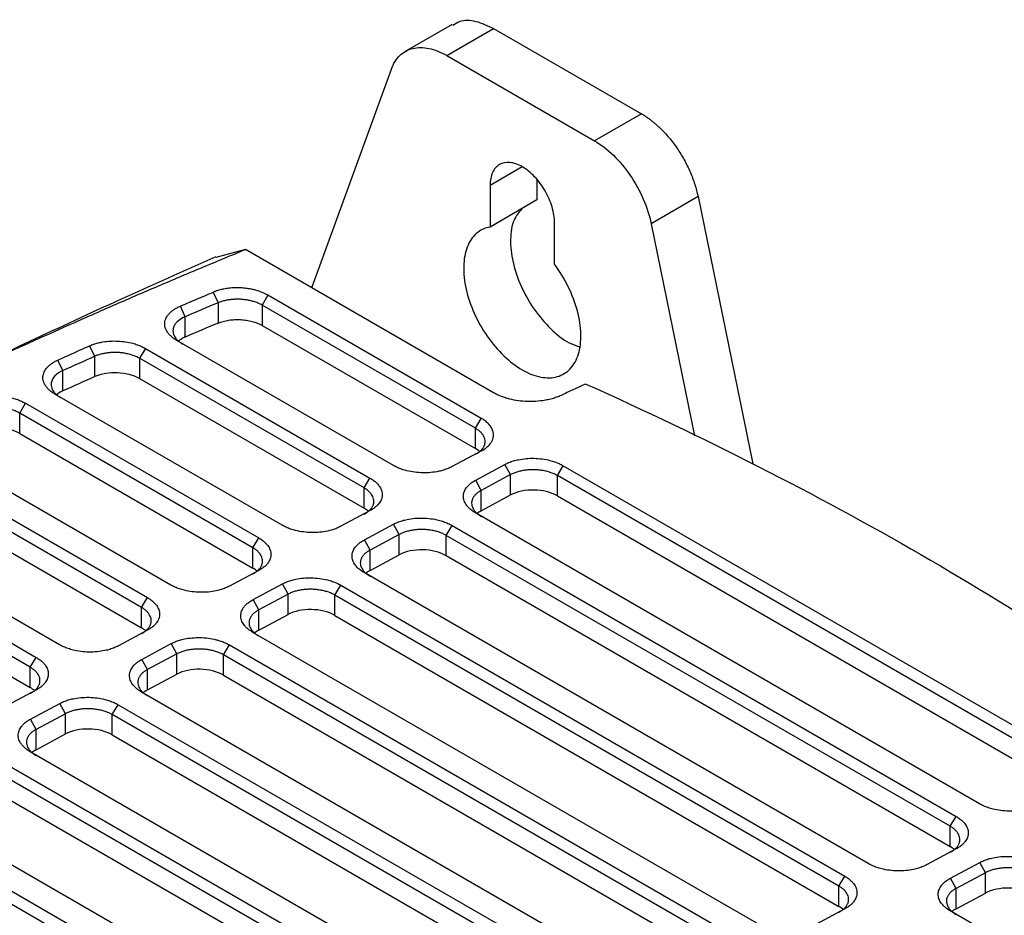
# Model space of a CAD drawing. Header units: millimetres. Extents: x 156922 to 157823, y 112322 to 113312.
# Tile 122 of 123: x 157710 to 157770, y 113258 to 113312. Entities that reach past the tile are written whole.
import ezdxf

# ---------------------------------------------------------------- set-up
doc = ezdxf.new("R2010")
doc.units = ezdxf.units.MM

msp = doc.modelspace()

# ---------------------------------------------------------------- linework, layer by layer
at = {"color": 7, "linetype": 'Continuous', "lineweight": 25}
for p, q in [((157736.325, 113311.99), (157733.496, 113310.357)), ((157735.996, 113310.11), (157738.825, 113311.743)), ((157738.825, 113311.743), (157747.738, 113306.597)), ((157735.996, 113310.11), (157744.91, 113304.964)), ((157727.882, 113296.162), (157732.656, 113309.294)), ((157747.738, 113306.597), (157744.91, 113304.964)), ((157740.552, 113303.397), (157738.607, 113302.274)), ((157738.607, 113302.274), (157738.607, 113299.764)), ((157741.436, 113302.608), (157741.436, 113301.397)), ((157751.153, 113301.599), (157748.325, 113299.966)), ((157751.153, 113301.599), (157754.451, 113285.483)), ((157741.436, 113301.397), (157738.607, 113299.764)), ((157742.496, 113297.519), (157742.496, 113300.029)), ((157748.325, 113299.966), (157750.946, 113287.157)), ((157723.849, 113298.406), (157722.065, 113297.934)), ((157738.813, 113289.767), (157723.848, 113298.406)), ((157721.902, 113295.831), (157722.199, 113295.192)), ((157725.208, 113295.651), (157724.855, 113295.053)), ((157738.077, 113288.222), (157725.208, 113295.651)), ((157727.884, 113296.169), (157727.804, 113296.122)), ((157722.199, 113295.192), (157722.199, 113293.966)), ((157737.724, 113287.624), (157724.855, 113295.053)), ((157724.855, 113295.053), (157724.855, 113293.827)), ((157720.225, 113294.354), (157719.925, 113294.992)), ((157720.225, 113293.128), (157720.225, 113294.354)), ((157724.855, 113293.827), (157737.724, 113286.399)), ((157732.778, 113285.377), (157719.712, 113292.92)), ((157714.761, 113291.964), (157714.453, 113292.598)), ((157717.813, 113292.441), (157717.459, 113291.843)), ((157717.813, 113292.441), (157731.364, 113284.618)), ((157712.836, 113291.098), (157712.525, 113291.732)), ((157714.761, 113290.738), (157714.761, 113291.964)), ((157731.011, 113284.02), (157717.459, 113291.843)), ((157717.459, 113291.843), (157717.459, 113290.617)), ((157712.836, 113289.873), (157712.836, 113291.098)), ((157717.459, 113290.617), (157731.011, 113282.794)), ((157726.064, 113281.772), (157712.362, 113289.682)), ((157710.233, 113288.534), (157710.586, 113289.132)), ((157710.586, 113289.132), (157724.651, 113281.013)), ((157724.298, 113280.415), (157710.233, 113288.534)), ((157710.233, 113287.309), (157710.233, 113288.534)), ((157737.724, 113287.624), (157738.077, 113288.222)), ((157710.233, 113287.309), (157724.298, 113279.189)), ((157737.724, 113286.399), (157737.724, 113287.624)), ((157719.351, 113278.167), (157705.176, 113286.35)), ((157738.09, 113286.259), (157736.325, 113285.312)), ((157703.504, 113285.74), (157717.938, 113277.408)), ((157717.584, 113276.81), (157703.151, 113285.142)), ((157737.74, 113284.496), (157739.505, 113285.443)), ((157739.846, 113284.824), (157739.505, 113285.443)), ((157742.674, 113284.767), (157743.028, 113285.365)), ((157743.028, 113285.365), (157773.433, 113267.813)), ((157731.011, 113284.02), (157731.364, 113284.618)), ((157738.081, 113283.876), (157737.74, 113284.496)), ((157739.846, 113284.824), (157738.081, 113283.876)), ((157739.846, 113283.599), (157739.846, 113284.824)), ((157773.08, 113267.215), (157742.674, 113284.767)), ((157742.674, 113283.542), (157742.674, 113284.767)), ((157703.151, 113283.917), (157717.584, 113275.584)), ((157731.011, 113282.794), (157731.011, 113284.02)), ((157738.081, 113282.651), (157738.081, 113283.876)), ((157738.081, 113282.651), (157739.846, 113283.599)), ((157742.674, 113283.542), (157773.08, 113265.989)), ((157712.638, 113274.562), (157698.128, 113282.938)), ((157731.377, 113282.655), (157729.612, 113281.707)), ((157696.542, 113282.279), (157711.224, 113273.803)), ((157768.133, 113264.967), (157737.728, 113282.519)), ((157710.871, 113273.205), (157696.188, 113281.681)), ((157731.026, 113280.891), (157732.791, 113281.839)), ((157733.132, 113281.219), (157732.791, 113281.839)), ((157735.961, 113281.163), (157736.314, 113281.761)), ((157736.314, 113281.761), (157766.72, 113264.208)), ((157724.298, 113280.415), (157724.651, 113281.013)), ((157731.367, 113280.272), (157731.026, 113280.891)), ((157733.132, 113281.219), (157731.367, 113280.272)), ((157733.132, 113279.994), (157733.132, 113281.219)), ((157766.366, 113263.61), (157735.961, 113281.163)), ((157735.961, 113279.937), (157735.961, 113281.163)), ((157696.188, 113280.456), (157710.871, 113271.98)), ((157724.298, 113279.189), (157724.298, 113280.415)), ((157731.367, 113279.046), (157731.367, 113280.272)), ((157731.367, 113279.046), (157733.132, 113279.994)), ((157735.961, 113279.937), (157766.366, 113262.384)), ((157724.664, 113279.05), (157722.899, 113278.102)), ((157761.42, 113261.362), (157731.014, 113278.915)), ((157724.313, 113277.286), (157726.078, 113278.234)), ((157726.419, 113277.614), (157726.078, 113278.234)), ((157729.247, 113277.558), (157729.601, 113278.156)), ((157729.601, 113278.156), (157760.006, 113260.603)), ((157717.584, 113276.81), (157717.938, 113277.408)), ((157724.654, 113276.667), (157724.313, 113277.286)), ((157726.419, 113277.614), (157724.654, 113276.667)), ((157726.419, 113276.389), (157726.419, 113277.614)), ((157759.653, 113260.005), (157729.247, 113277.558)), ((157729.247, 113276.332), (157729.247, 113277.558)), ((157717.584, 113275.584), (157717.584, 113276.81)), ((157724.654, 113275.441), (157724.654, 113276.667)), ((157724.654, 113275.441), (157726.419, 113276.389)), ((157729.247, 113276.332), (157759.653, 113258.779)), ((157717.95, 113275.445), (157716.185, 113274.498)), ((157754.706, 113257.757), (157724.301, 113275.31)), ((157717.599, 113273.681), (157719.364, 113274.629)), ((157719.706, 113274.01), (157719.364, 113274.629)), ((157722.534, 113273.953), (157722.887, 113274.551)), ((157722.887, 113274.551), (157753.293, 113256.998)), ((157710.871, 113273.205), (157711.224, 113273.803)), ((157717.941, 113273.062), (157717.599, 113273.681)), ((157719.706, 113274.01), (157717.941, 113273.062)), ((157719.706, 113272.784), (157719.706, 113274.01)), ((157752.94, 113256.4), (157722.534, 113273.953)), ((157722.534, 113272.727), (157722.534, 113273.953)), ((157710.871, 113271.98), (157710.871, 113273.205)), ((157717.941, 113271.836), (157717.941, 113273.062)), ((157717.941, 113271.836), (157719.706, 113272.784)), ((157722.534, 113272.727), (157752.94, 113255.174)), ((157711.237, 113271.84), (157709.472, 113270.893)), ((157747.993, 113254.152), (157717.587, 113271.705)), ((157710.886, 113270.076), (157712.651, 113271.024)), ((157712.992, 113270.405), (157712.651, 113271.024)), ((157715.821, 113270.348), (157716.174, 113270.946)), ((157716.174, 113270.946), (157746.579, 113253.393)), ((157711.227, 113269.457), (157710.886, 113270.076)), ((157712.992, 113270.405), (157711.227, 113269.457)), ((157712.992, 113269.179), (157712.992, 113270.405)), ((157746.226, 113252.795), (157715.821, 113270.348)), ((157715.821, 113269.122), (157715.821, 113270.348)), ((157711.227, 113268.231), (157711.227, 113269.457)), ((157711.227, 113268.231), (157712.992, 113269.179)), ((157715.821, 113269.122), (157746.226, 113251.569)), ((157741.279, 113250.547), (157710.874, 113268.1)), ((157709.46, 113267.341), (157739.866, 113249.788)), ((157739.513, 113249.19), (157709.107, 113266.743)), ((157709.107, 113265.517), (157739.513, 113247.965)), ((157734.566, 113246.942), (157704.16, 113264.495)), ((157766.366, 113263.61), (157766.72, 113264.208)), ((157702.747, 113263.736), (157733.153, 113246.184)), ((157766.366, 113262.384), (157766.366, 113263.61)), ((157732.799, 113245.586), (157702.394, 113263.138)), ((157766.732, 113262.245), (157764.967, 113261.297)), ((157766.382, 113260.481), (157768.147, 113261.428)), ((157768.488, 113260.809), (157768.147, 113261.428)), ((157759.653, 113260.005), (157760.006, 113260.603)), ((157768.488, 113260.809), (157766.723, 113259.861)), ((157768.488, 113259.584), (157768.488, 113260.809)), ((157759.653, 113258.779), (157759.653, 113260.005)), ((157766.723, 113259.861), (157766.382, 113260.481)), ((157766.723, 113258.636), (157766.723, 113259.861)), ((157766.723, 113258.636), (157768.488, 113259.584)), ((157760.019, 113258.64), (157758.254, 113257.692)), ((157780.072, 113250.594), (157766.369, 113258.504))]:
    msp.add_line(p, q, dxfattribs=at)
for centre, major_axis, start_param, end_param in [((157932.011, 113142.216), (337.792, -9.874), 2.257148, 2.264623), ((157721.479, 113292.235), (2, -0.058), 2.264623, 2.595382), ((157716.045, 113289.858), (2, -0.058), 0.801672, 2.284234), ((157964.117, 113119.823), (388.326, -11.351), 2.284234, 2.290718), ((157714.13, 113288.997), (2, -0.058), 2.290718, 2.595382), ((157708.819, 113286.549), (2, -0.058), 0.801672, 2.307545), ((157736.309, 113285.639), (2, -0.058), 0.585796, 0.80168), ((157741.26, 113282.782), (2, -0.058), 0.801672, 2.372468), ((157729.597, 113282.035), (2, -0.058), 0.585734, 0.801672), ((157739.495, 113281.835), (2, -0.058), 2.372468, 2.595382), ((157734.547, 113279.177), (2, -0.058), 0.801672, 2.372468), ((157722.883, 113278.43), (2, -0.058), 0.585748, 0.801672), ((157732.782, 113278.23), (2, -0.058), 2.372468, 2.595382), ((157727.833, 113275.573), (2, -0.058), 0.801672, 2.372468), ((157716.17, 113274.825), (2, -0.058), 0.585749, 0.801672), ((157726.068, 113274.625), (2, -0.058), 2.372468, 2.595382), ((157721.12, 113271.968), (2, -0.058), 0.801672, 2.372468), ((157709.457, 113271.22), (2, -0.058), 0.585761, 0.801672), ((157719.355, 113271.02), (2, -0.058), 2.372468, 2.595382), ((157714.406, 113268.363), (2, -0.058), 0.801672, 2.372468), ((157712.641, 113267.415), (2, -0.058), 2.372468, 2.595382), ((157764.952, 113261.625), (2, -0.058), 0.585755, 0.801672), ((157769.902, 113258.767), (2, -0.058), 0.801672, 2.372468), ((157758.239, 113258.02), (2, -0.058), 0.585755, 0.801672), ((157768.137, 113257.819), (2, -0.058), 2.372468, 2.595382)]:
    msp.add_ellipse(centre, major_axis=major_axis, ratio=0.556797, start_param=start_param, end_param=end_param, dxfattribs=at)
for points, knots in [([(157736.354, 113311.939), (157736.488, 113312.027), (157736.872, 113312.278), (157737.738, 113312.249), (157738.462, 113311.911), (157738.825, 113311.743)], [0, 0, 0, 0, 0.212591, 0.606295, 1, 1, 1, 1]), ([(157732.656, 113309.294), (157732.775, 113309.622), (157732.948, 113309.898), (157733.386, 113310.319), (157733.65, 113310.464), (157734.243, 113310.609), (157734.573, 113310.61), (157735.267, 113310.465), (157735.632, 113310.32), (157735.996, 113310.11)], [0, 0, 0, 0, 0.25, 0.25, 0.5, 0.5, 0.75, 0.75, 1, 1, 1, 1]), ([(157747.738, 113306.597), (157747.794, 113306.564), (157747.904, 113306.498), (157748.069, 113306.389), (157748.233, 113306.273), (157748.396, 113306.148), (157748.557, 113306.015), (157748.717, 113305.874), (157749.006, 113305.602), (157749.413, 113305.165), (157749.9, 113304.519), (157750.331, 113303.821), (157750.631, 113303.209), (157750.832, 113302.713), (157750.962, 113302.34), (157751.072, 113301.968), (157751.126, 113301.722), (157751.153, 113301.599)], [0, 0, 0, 0, 0.035941, 0.071682, 0.107302, 0.142878, 0.178491, 0.214219, 0.250139, 0.375038, 0.500023, 0.624922, 0.749907, 0.812594, 0.87489, 0.937218, 1, 1, 1, 1]), ([(157744.91, 113304.964), (157745.295, 113304.741), (157745.681, 113304.445), (157746.411, 113303.737), (157746.756, 113303.326), (157747.368, 113302.43), (157747.635, 113301.946), (157748.064, 113300.958), (157748.225, 113300.454), (157748.325, 113299.966)], [0, 0, 0, 0, 0.25, 0.25, 0.5, 0.5, 0.75, 0.75, 1, 1, 1, 1]), ([(157742.496, 113300.029), (157742.496, 113300.323), (157742.446, 113300.646), (157742.251, 113301.302), (157742.107, 113301.634), (157741.747, 113302.257), (157741.531, 113302.548), (157741.061, 113303.045), (157740.806, 113303.25), (157740.297, 113303.544), (157740.043, 113303.633), (157739.572, 113303.679), (157739.357, 113303.637), (157738.997, 113303.429), (157738.853, 113303.263), (157738.658, 113302.833), (157738.607, 113302.568), (157738.607, 113302.274)], [0, 0, 0, 0, 0.125, 0.125, 0.25, 0.25, 0.375, 0.375, 0.5, 0.5, 0.625, 0.625, 0.75, 0.75, 0.875, 0.875, 1, 1, 1, 1]), ([(157740.519, 113300.868), (157740.347, 113300.657), (157739.971, 113300.197), (157739.79, 113299.052), (157739.934, 113297.663), (157740.435, 113296.183), (157741.233, 113294.769), (157742.247, 113293.588), (157743.216, 113292.801), (157743.789, 113292.61), (157743.992, 113292.543)], [0, 0, 0, 0, 0.113992, 0.249253, 0.384515, 0.519776, 0.655038, 0.790299, 0.925561, 1, 1, 1, 1]), ([(157738.607, 113299.764), (157738.292, 113299.706), (157738.011, 113299.571), (157737.543, 113299.157), (157737.358, 113298.879), (157737.1, 113298.21), (157737.028, 113297.818), (157737.007, 113296.96), (157737.057, 113296.494), (157737.273, 113295.535), (157737.44, 113295.042), (157737.872, 113294.079), (157738.138, 113293.61), (157738.743, 113292.741), (157739.082, 113292.342), (157739.798, 113291.655), (157740.175, 113291.367), (157740.929, 113290.931), (157741.306, 113290.784), (157742.021, 113290.645), (157742.36, 113290.653), (157742.965, 113290.823), (157743.231, 113290.986), (157743.664, 113291.449), (157743.83, 113291.75), (157744.047, 113292.459), (157744.097, 113292.867), (157744.075, 113293.75), (157744.003, 113294.225), (157743.746, 113295.192), (157743.56, 113295.684), (157743.092, 113296.637), (157742.811, 113297.098), (157742.496, 113297.519)], [0, 0, 0, 0, 0.0625, 0.0625, 0.125, 0.125, 0.1875, 0.1875, 0.25, 0.25, 0.3125, 0.3125, 0.375, 0.375, 0.4375, 0.4375, 0.5, 0.5, 0.5625, 0.5625, 0.625, 0.625, 0.6875, 0.6875, 0.75, 0.75, 0.8125, 0.8125, 0.875, 0.875, 0.9375, 0.9375, 1, 1, 1, 1]), ([(157672.132, 113273.391), (157672.959, 113273.833), (157674.612, 113274.718), (157677.1, 113276.042), (157679.595, 113277.361), (157682.098, 113278.675), (157685.62, 113280.509), (157690.689, 113283.112), (157695.685, 113285.609), (157699.569, 113287.505), (157701.791, 113288.577), (157704.056, 113289.655), (157706.365, 113290.74), (157708.719, 113291.829), (157711.118, 113292.923), (157713.566, 113294.02), (157716.061, 113295.119), (157718.608, 113296.217), (157721.204, 113297.317), (157722.963, 113298.041), (157723.848, 113298.406)], [0, 0, 0, 0, 0.050191, 0.100381, 0.15057, 0.200756, 0.250941, 0.361595, 0.5025, 0.544799, 0.587685, 0.63116, 0.675224, 0.719874, 0.765109, 0.810927, 0.857325, 0.904304, 0.951862, 1, 1, 1, 1]), ([(157722.056, 113297.959), (157720.137, 113297.106), (157716.344, 113295.419), (157711.039, 113292.966), (157706.337, 113290.749), (157703.386, 113289.338), (157702.028, 113288.681), (157701.954, 113288.644)], [0, 0, 0, 0, 0.278194, 0.550071, 0.786881, 0.988275, 1, 1, 1, 1]), ([(157719.925, 113294.992), (157720.252, 113295.131), (157720.909, 113295.412), (157721.569, 113295.691), (157721.902, 113295.831)], [0, 0, 0, 0, 0.496728, 1, 1, 1, 1]), ([(157725.208, 113295.651), (157725.102, 113295.713), (157724.872, 113295.825), (157724.534, 113295.938), (157724.233, 113296.011), (157723.951, 113296.06), (157723.632, 113296.093), (157723.339, 113296.1), (157723.056, 113296.091), (157722.784, 113296.066), (157722.524, 113296.021), (157722.273, 113295.962), (157722.081, 113295.902), (157721.946, 113295.849), (157721.902, 113295.831)], [2, 2, 2, 2, 2.637709, 3.269372, 3.640226, 4.012946, 4.509724, 5.004668, 5.251112, 5.716195, 6.181545, 6.415468, 6.888061, 7.127771, 7.127771, 7.127771, 7.127771]), ([(157724.855, 113295.053), (157724.823, 113295.071), (157724.758, 113295.107), (157724.653, 113295.157), (157724.543, 113295.202), (157724.427, 113295.244), (157724.307, 113295.281), (157724.184, 113295.313), (157724.059, 113295.34), (157723.932, 113295.363), (157723.805, 113295.381), (157723.679, 113295.394), (157723.525, 113295.404), (157723.337, 113295.408), (157723.112, 113295.399), (157722.879, 113295.374), (157722.643, 113295.332), (157722.411, 113295.273), (157722.27, 113295.219), (157722.199, 113295.192)], [0, 0, 0, 0, 0.0461385, 0.0925372, 0.1390704, 0.1856093, 0.2320245, 0.2781874, 0.3239727, 0.3692597, 0.4139343, 0.4578905, 0.5010311, 0.57335, 0.6510569, 0.733504, 0.8198461, 0.9090619, 1, 1, 1, 1]), ([(157719.712, 113292.92), (157719.676, 113292.941), (157719.606, 113292.983), (157719.51, 113293.049), (157719.421, 113293.118), (157719.34, 113293.19), (157719.267, 113293.264), (157719.201, 113293.341), (157719.096, 113293.485), (157718.992, 113293.705), (157718.969, 113294), (157719.054, 113294.289), (157719.216, 113294.514), (157719.393, 113294.68), (157719.548, 113294.795), (157719.724, 113294.9), (157719.858, 113294.961), (157719.925, 113294.992)], [0, 0, 0, 0, 0.036056, 0.071789, 0.10733, 0.142811, 0.178366, 0.214128, 0.250226, 0.375002, 0.500045, 0.624803, 0.749841, 0.812599, 0.874754, 0.936993, 1, 1, 1, 1]), ([(157720.225, 113294.354), (157720.196, 113294.341), (157720.141, 113294.317), (157719.956, 113294.224), (157719.716, 113294.054), (157719.521, 113293.784), (157719.468, 113293.548), (157719.49, 113293.359), (157719.54, 113293.217), (157719.622, 113293.077), (157719.737, 113292.942), (157719.883, 113292.815), (157720.004, 113292.739), (157720.065, 113292.701)], [0, 0, 0, 0, 0.03389, 0.064382, 0.228417, 0.38456, 0.532812, 0.608479, 0.685024, 0.762448, 0.840751, 0.919935, 1, 1, 1, 1]), ([(157722.199, 113293.966), (157722.39, 113294.047), (157722.605, 113294.106), (157722.954, 113294.161), (157723.072, 113294.173), (157723.311, 113294.185), (157723.434, 113294.184), (157723.677, 113294.172), (157723.796, 113294.159), (157724.031, 113294.123), (157724.148, 113294.098), (157724.479, 113294.009), (157724.682, 113293.927), (157724.855, 113293.827)], [0, 0, 0, 0, 0.25, 0.25, 0.375, 0.375, 0.5, 0.5, 0.625, 0.625, 0.75, 0.75, 1, 1, 1, 1]), ([(157714.453, 113292.598), (157714.493, 113292.616), (157714.573, 113292.65), (157714.7, 113292.696), (157714.832, 113292.737), (157714.968, 113292.774), (157715.108, 113292.805), (157715.349, 113292.85), (157715.7, 113292.889), (157716.163, 113292.891), (157716.623, 113292.846), (157717.013, 113292.764), (157717.331, 113292.665), (157717.587, 113292.563), (157717.737, 113292.482), (157717.813, 113292.441)], [0, 0, 0, 0, 0.041944, 0.083571, 0.125044, 0.166526, 0.208182, 0.250173, 0.37496, 0.500035, 0.624827, 0.749892, 0.833301, 0.916249, 1, 1, 1, 1]), ([(157712.525, 113291.732), (157712.844, 113291.876), (157713.485, 113292.165), (157714.129, 113292.453), (157714.453, 113292.598)], [0, 0, 0, 0, 0.496628, 1, 1, 1, 1]), ([(157717.459, 113291.843), (157717.425, 113291.862), (157717.356, 113291.9), (157717.246, 113291.952), (157717.131, 113291.998), (157717.012, 113292.04), (157716.891, 113292.077), (157716.766, 113292.108), (157716.64, 113292.135), (157716.513, 113292.157), (157716.385, 113292.174), (157716.258, 113292.186), (157716.093, 113292.196), (157715.89, 113292.197), (157715.65, 113292.184), (157715.413, 113292.154), (157715.183, 113292.107), (157714.961, 113292.045), (157714.828, 113291.991), (157714.761, 113291.964)], [0, 0, 0, 0, 0.048215, 0.095898, 0.143047, 0.189662, 0.235745, 0.281296, 0.326313, 0.370798, 0.414751, 0.458172, 0.501061, 0.581499, 0.663023, 0.745634, 0.829333, 0.914121, 1, 1, 1, 1]), ([(157712.362, 113289.682), (157712.328, 113289.703), (157712.259, 113289.744), (157712.164, 113289.809), (157712.076, 113289.877), (157711.996, 113289.948), (157711.923, 113290.02), (157711.857, 113290.096), (157711.752, 113290.238), (157711.647, 113290.453), (157711.619, 113290.744), (157711.694, 113291.029), (157711.847, 113291.253), (157712.015, 113291.418), (157712.163, 113291.533), (157712.332, 113291.639), (157712.461, 113291.701), (157712.525, 113291.732)], [0, 0, 0, 0, 0.036046, 0.071779, 0.107326, 0.142814, 0.178374, 0.214133, 0.250219, 0.375007, 0.500043, 0.624791, 0.749846, 0.812591, 0.874756, 0.937005, 1, 1, 1, 1]), ([(157712.836, 113291.098), (157712.814, 113291.089), (157712.773, 113291.07), (157712.54, 113290.951), (157712.228, 113290.697), (157712.113, 113290.358), (157712.141, 113290.122), (157712.19, 113289.98), (157712.272, 113289.84), (157712.388, 113289.705), (157712.533, 113289.577), (157712.654, 113289.502), (157712.715, 113289.464)], [0, 0, 0, 0, 0.025862, 0.049664, 0.295008, 0.524594, 0.601426, 0.679217, 0.757969, 0.837683, 0.91836, 1, 1, 1, 1]), ([(157744.385, 113290.293), (157744.271, 113290.244), (157744.038, 113290.143), (157743.689, 113289.983), (157743.33, 113289.814), (157743.091, 113289.697), (157742.969, 113289.637)], [0, 0, 0, 0, 0.235423, 0.480516, 0.735354, 1, 1, 1, 1]), ([(157742.969, 113289.637), (157742.926, 113289.617), (157742.841, 113289.576), (157742.705, 113289.52), (157742.565, 113289.469), (157742.42, 113289.423), (157742.27, 113289.381), (157742.115, 113289.345), (157741.955, 113289.313), (157741.653, 113289.264), (157741.194, 113289.224), (157740.605, 113289.242), (157740.053, 113289.317), (157739.623, 113289.423), (157739.29, 113289.538), (157739.038, 113289.644), (157738.888, 113289.726), (157738.813, 113289.767)], [0, 0, 0, 0, 0.037696, 0.075023, 0.112101, 0.149051, 0.185998, 0.223065, 0.260373, 0.298044, 0.430835, 0.563749, 0.680666, 0.7977, 0.865179, 0.93237, 1, 1, 1, 1]), ([(157707.183, 113289.269), (157707.223, 113289.287), (157707.302, 113289.323), (157707.429, 113289.372), (157707.561, 113289.415), (157707.698, 113289.454), (157707.84, 113289.488), (157708.082, 113289.535), (157708.438, 113289.579), (157708.908, 113289.583), (157709.375, 113289.54), (157709.773, 113289.458), (157710.097, 113289.359), (157710.357, 113289.256), (157710.51, 113289.174), (157710.586, 113289.132)], [0, 0, 0, 0, 0.041954, 0.083581, 0.125048, 0.166524, 0.208179, 0.250178, 0.374971, 0.500036, 0.624819, 0.749889, 0.833306, 0.916242, 1, 1, 1, 1]), ([(157710.233, 113288.534), (157710.198, 113288.554), (157710.129, 113288.592), (157710.016, 113288.644), (157709.9, 113288.691), (157709.779, 113288.734), (157709.655, 113288.77), (157709.528, 113288.802), (157709.4, 113288.829), (157709.27, 113288.85), (157709.14, 113288.867), (157709.01, 113288.878), (157708.843, 113288.887), (157708.638, 113288.888), (157708.396, 113288.872), (157708.156, 113288.84), (157707.923, 113288.79), (157707.7, 113288.724), (157707.567, 113288.667), (157707.499, 113288.639)], [0, 0, 0, 0, 0.048139, 0.09576, 0.142864, 0.189451, 0.235521, 0.281074, 0.32611, 0.370629, 0.414632, 0.458119, 0.50109, 0.581075, 0.662325, 0.744842, 0.828626, 0.913678, 1, 1, 1, 1]), ([(157738.09, 113286.259), (157738.203, 113286.32), (157738.405, 113286.453), (157738.601, 113286.652), (157738.717, 113286.831), (157738.789, 113287), (157738.822, 113287.192), (157738.804, 113287.369), (157738.752, 113287.541), (157738.684, 113287.674), (157738.569, 113287.831), (157738.426, 113287.982), (157738.244, 113288.121), (157738.121, 113288.197), (157738.077, 113288.222)], [2, 2, 2, 2, 2.678494, 3.342943, 3.740342, 4.138723, 4.673085, 5.209975, 5.479141, 5.990884, 6.245691, 6.75456, 7.263816, 7.524601, 7.524601, 7.524601, 7.524601]), ([(157737.724, 113286.048), (157737.756, 113286.066), (157737.819, 113286.101), (157737.904, 113286.157), (157737.982, 113286.217), (157738.052, 113286.279), (157738.113, 113286.342), (157738.166, 113286.408), (157738.211, 113286.475), (157738.247, 113286.543), (157738.275, 113286.612), (157738.295, 113286.681), (157738.307, 113286.75), (157738.312, 113286.843), (157738.299, 113286.961), (157738.251, 113287.103), (157738.17, 113287.244), (157738.055, 113287.38), (157737.908, 113287.509), (157737.786, 113287.586), (157737.724, 113287.624)], [0, 0, 0, 0, 0.043831, 0.087255, 0.130272, 0.172882, 0.215086, 0.256883, 0.298273, 0.339257, 0.379835, 0.420006, 0.459772, 0.499132, 0.579175, 0.660591, 0.74338, 0.827544, 0.913083, 1, 1, 1, 1]), ([(157739.505, 113285.443), (157739.544, 113285.464), (157739.623, 113285.504), (157739.749, 113285.559), (157739.881, 113285.609), (157740.019, 113285.654), (157740.163, 113285.693), (157740.411, 113285.75), (157740.778, 113285.805), (157741.267, 113285.82), (157741.756, 113285.782), (157742.174, 113285.702), (157742.515, 113285.6), (157742.788, 113285.494), (157742.947, 113285.409), (157743.028, 113285.365)], [0, 0, 0, 0, 0.041979, 0.083602, 0.125051, 0.166511, 0.208165, 0.250194, 0.374984, 0.50004, 0.624827, 0.749879, 0.833328, 0.916227, 1, 1, 1, 1]), ([(157736.325, 113285.312), (157736.286, 113285.292), (157736.207, 113285.251), (157736.079, 113285.195), (157735.947, 113285.145), (157735.808, 113285.099), (157735.663, 113285.059), (157735.415, 113285.001), (157735.046, 113284.944), (157734.554, 113284.926), (157734.061, 113284.961), (157733.639, 113285.041), (157733.295, 113285.141), (157733.019, 113285.247), (157732.858, 113285.334), (157732.778, 113285.377)], [0, 0, 0, 0, 0.042047, 0.08372, 0.125194, 0.166647, 0.208256, 0.250196, 0.375108, 0.500046, 0.624955, 0.749881, 0.833479, 0.916358, 1, 1, 1, 1]), ([(157742.674, 113284.767), (157742.641, 113284.786), (157742.575, 113284.822), (157742.469, 113284.872), (157742.359, 113284.918), (157742.244, 113284.959), (157742.126, 113284.995), (157742.005, 113285.027), (157741.882, 113285.054), (157741.758, 113285.076), (157741.633, 113285.094), (157741.507, 113285.107), (157741.382, 113285.116), (157741.216, 113285.121), (157741.007, 113285.118), (157740.758, 113285.096), (157740.512, 113285.057), (157740.274, 113284.998), (157740.047, 113284.922), (157739.913, 113284.857), (157739.846, 113284.824)], [0, 0, 0, 0, 0.043785, 0.087203, 0.130252, 0.172935, 0.21525, 0.257197, 0.298778, 0.339992, 0.380839, 0.421319, 0.461433, 0.501181, 0.57989, 0.66037, 0.742619, 0.82664, 0.912434, 1, 1, 1, 1]), ([(157731.364, 113284.618), (157731.402, 113284.595), (157731.478, 113284.55), (157731.582, 113284.477), (157731.677, 113284.402), (157731.763, 113284.324), (157731.84, 113284.242), (157731.953, 113284.102), (157732.067, 113283.896), (157732.116, 113283.622), (157732.072, 113283.351), (157731.945, 113283.12), (157731.778, 113282.933), (157731.599, 113282.784), (157731.451, 113282.698), (157731.377, 113282.655)], [0, 0, 0, 0, 0.042049, 0.083723, 0.125198, 0.16665, 0.208257, 0.250195, 0.375097, 0.500045, 0.624937, 0.749883, 0.833481, 0.916361, 1, 1, 1, 1]), ([(157737.728, 113282.519), (157737.689, 113282.542), (157737.613, 113282.588), (157737.509, 113282.661), (157737.414, 113282.737), (157737.328, 113282.816), (157737.251, 113282.899), (157737.139, 113283.04), (157737.028, 113283.248), (157736.983, 113283.524), (157737.033, 113283.797), (157737.163, 113284.029), (157737.334, 113284.217), (157737.516, 113284.366), (157737.665, 113284.452), (157737.74, 113284.496)], [0, 0, 0, 0, 0.04198, 0.083602, 0.125051, 0.166509, 0.208163, 0.250194, 0.374966, 0.500038, 0.624822, 0.749876, 0.833334, 0.916235, 1, 1, 1, 1]), ([(157731.011, 113282.444), (157731.043, 113282.461), (157731.106, 113282.496), (157731.191, 113282.553), (157731.269, 113282.612), (157731.339, 113282.673), (157731.4, 113282.737), (157731.453, 113282.803), (157731.498, 113282.87), (157731.534, 113282.938), (157731.562, 113283.007), (157731.582, 113283.076), (157731.594, 113283.146), (157731.6, 113283.239), (157731.587, 113283.356), (157731.539, 113283.498), (157731.458, 113283.638), (157731.343, 113283.774), (157731.196, 113283.904), (157731.073, 113283.981), (157731.011, 113284.02)], [0, 0, 0, 0, 0.04365, 0.086926, 0.129828, 0.172355, 0.21451, 0.25629, 0.297697, 0.33873, 0.379391, 0.419678, 0.459592, 0.499133, 0.578758, 0.659923, 0.742628, 0.826876, 0.912666, 1, 1, 1, 1]), ([(157738.081, 113283.876), (157738.049, 113283.859), (157737.985, 113283.824), (157737.899, 113283.767), (157737.82, 113283.707), (157737.751, 113283.645), (157737.689, 113283.58), (157737.636, 113283.514), (157737.592, 113283.447), (157737.556, 113283.378), (157737.528, 113283.309), (157737.509, 113283.24), (157737.497, 113283.171), (157737.493, 113283.078), (157737.506, 113282.96), (157737.555, 113282.819), (157737.636, 113282.679), (157737.751, 113282.544), (157737.897, 113282.415), (157738.019, 113282.339), (157738.081, 113282.301)], [0, 0, 0, 0, 0.0441995, 0.0879579, 0.1312754, 0.1741521, 0.216588, 0.2585833, 0.3001382, 0.3412527, 0.3819269, 0.4221611, 0.4619553, 0.5013097, 0.5811204, 0.6622514, 0.7447038, 0.8284786, 0.913577, 1, 1, 1, 1]), ([(157732.791, 113281.839), (157732.831, 113281.859), (157732.909, 113281.899), (157733.036, 113281.954), (157733.168, 113282.004), (157733.306, 113282.049), (157733.45, 113282.089), (157733.698, 113282.146), (157734.065, 113282.2), (157734.554, 113282.215), (157735.043, 113282.178), (157735.461, 113282.097), (157735.802, 113281.996), (157736.075, 113281.889), (157736.234, 113281.804), (157736.314, 113281.761)], [0, 0, 0, 0, 0.041979, 0.083602, 0.125051, 0.166511, 0.208165, 0.250194, 0.374984, 0.50004, 0.624827, 0.749879, 0.833328, 0.916227, 1, 1, 1, 1]), ([(157729.612, 113281.707), (157729.572, 113281.687), (157729.493, 113281.646), (157729.366, 113281.59), (157729.233, 113281.54), (157729.095, 113281.494), (157728.95, 113281.454), (157728.701, 113281.396), (157728.333, 113281.339), (157727.841, 113281.321), (157727.348, 113281.356), (157726.926, 113281.436), (157726.581, 113281.536), (157726.305, 113281.643), (157726.145, 113281.729), (157726.064, 113281.772)], [0, 0, 0, 0, 0.042043, 0.083715, 0.125189, 0.166643, 0.208253, 0.250196, 0.37511, 0.500046, 0.624949, 0.749882, 0.833481, 0.91636, 1, 1, 1, 1]), ([(157735.961, 113281.163), (157735.928, 113281.181), (157735.862, 113281.217), (157735.756, 113281.267), (157735.645, 113281.313), (157735.531, 113281.354), (157735.413, 113281.39), (157735.292, 113281.422), (157735.169, 113281.449), (157735.045, 113281.471), (157734.919, 113281.489), (157734.794, 113281.502), (157734.668, 113281.511), (157734.502, 113281.517), (157734.294, 113281.513), (157734.045, 113281.491), (157733.799, 113281.452), (157733.561, 113281.393), (157733.333, 113281.317), (157733.2, 113281.252), (157733.132, 113281.219)], [0, 0, 0, 0, 0.043785, 0.087203, 0.130252, 0.172935, 0.21525, 0.257197, 0.298778, 0.339992, 0.380839, 0.421319, 0.461433, 0.501181, 0.57989, 0.66037, 0.742619, 0.82664, 0.912434, 1, 1, 1, 1]), ([(157724.651, 113281.013), (157724.689, 113280.99), (157724.765, 113280.945), (157724.868, 113280.873), (157724.963, 113280.797), (157725.049, 113280.719), (157725.127, 113280.637), (157725.239, 113280.497), (157725.353, 113280.291), (157725.403, 113280.018), (157725.358, 113279.746), (157725.232, 113279.515), (157725.065, 113279.328), (157724.886, 113279.179), (157724.738, 113279.093), (157724.664, 113279.05)], [0, 0, 0, 0, 0.04205, 0.083725, 0.125199, 0.166651, 0.208257, 0.250195, 0.375099, 0.500045, 0.624937, 0.749883, 0.833482, 0.916362, 1, 1, 1, 1]), ([(157731.014, 113278.915), (157730.976, 113278.938), (157730.9, 113278.983), (157730.796, 113279.056), (157730.701, 113279.132), (157730.615, 113279.211), (157730.538, 113279.294), (157730.426, 113279.435), (157730.314, 113279.643), (157730.27, 113279.919), (157730.319, 113280.192), (157730.45, 113280.424), (157730.62, 113280.612), (157730.802, 113280.761), (157730.951, 113280.847), (157731.026, 113280.891)], [0, 0, 0, 0, 0.04198, 0.083602, 0.125051, 0.166509, 0.208163, 0.250194, 0.374966, 0.500038, 0.624822, 0.749876, 0.833334, 0.916235, 1, 1, 1, 1]), ([(157724.298, 113278.839), (157724.329, 113278.857), (157724.392, 113278.891), (157724.478, 113278.948), (157724.556, 113279.007), (157724.625, 113279.069), (157724.687, 113279.132), (157724.74, 113279.198), (157724.784, 113279.265), (157724.821, 113279.333), (157724.849, 113279.402), (157724.869, 113279.471), (157724.881, 113279.541), (157724.886, 113279.634), (157724.873, 113279.752), (157724.826, 113279.893), (157724.745, 113280.034), (157724.629, 113280.17), (157724.483, 113280.3), (157724.36, 113280.376), (157724.298, 113280.415)], [0, 0, 0, 0, 0.04369, 0.086998, 0.129926, 0.172472, 0.214637, 0.256421, 0.297824, 0.338846, 0.379488, 0.41975, 0.459631, 0.499132, 0.578942, 0.660218, 0.74296, 0.827171, 0.91285, 1, 1, 1, 1]), ([(157731.367, 113280.272), (157731.335, 113280.254), (157731.272, 113280.219), (157731.185, 113280.162), (157731.107, 113280.102), (157731.037, 113280.04), (157730.976, 113279.975), (157730.923, 113279.909), (157730.878, 113279.842), (157730.842, 113279.774), (157730.815, 113279.705), (157730.795, 113279.635), (157730.784, 113279.566), (157730.779, 113279.473), (157730.793, 113279.356), (157730.841, 113279.214), (157730.923, 113279.074), (157731.038, 113278.939), (157731.184, 113278.811), (157731.306, 113278.734), (157731.367, 113278.696)], [0, 0, 0, 0, 0.044199, 0.087958, 0.131275, 0.174152, 0.216588, 0.258583, 0.300138, 0.341253, 0.381927, 0.422161, 0.461955, 0.50131, 0.58112, 0.662251, 0.744704, 0.828479, 0.913577, 1, 1, 1, 1]), ([(157726.078, 113278.234), (157726.117, 113278.254), (157726.196, 113278.295), (157726.322, 113278.349), (157726.454, 113278.399), (157726.592, 113278.444), (157726.737, 113278.484), (157726.984, 113278.541), (157727.351, 113278.595), (157727.84, 113278.61), (157728.33, 113278.573), (157728.747, 113278.492), (157729.088, 113278.391), (157729.361, 113278.285), (157729.521, 113278.199), (157729.601, 113278.156)], [0, 0, 0, 0, 0.041979, 0.083602, 0.125051, 0.166511, 0.208165, 0.250194, 0.374984, 0.50004, 0.624827, 0.749879, 0.833328, 0.916227, 1, 1, 1, 1]), ([(157722.899, 113278.102), (157722.859, 113278.082), (157722.78, 113278.041), (157722.653, 113277.986), (157722.52, 113277.935), (157722.381, 113277.889), (157722.237, 113277.849), (157721.988, 113277.791), (157721.62, 113277.734), (157721.127, 113277.717), (157720.634, 113277.751), (157720.212, 113277.831), (157719.868, 113277.931), (157719.592, 113278.038), (157719.432, 113278.124), (157719.351, 113278.167)], [0, 0, 0, 0, 0.042045, 0.083717, 0.125191, 0.166645, 0.208254, 0.250196, 0.375104, 0.500046, 0.624958, 0.749881, 0.833476, 0.916356, 1, 1, 1, 1]), ([(157729.247, 113277.558), (157729.214, 113277.576), (157729.148, 113277.613), (157729.042, 113277.662), (157728.932, 113277.708), (157728.817, 113277.749), (157728.699, 113277.785), (157728.578, 113277.817), (157728.456, 113277.844), (157728.331, 113277.866), (157728.206, 113277.884), (157728.08, 113277.897), (157727.955, 113277.906), (157727.789, 113277.912), (157727.58, 113277.908), (157727.331, 113277.887), (157727.085, 113277.847), (157726.847, 113277.788), (157726.62, 113277.712), (157726.486, 113277.647), (157726.419, 113277.614)], [0, 0, 0, 0, 0.043785, 0.087203, 0.130252, 0.172935, 0.21525, 0.257197, 0.298778, 0.339992, 0.380839, 0.421319, 0.461433, 0.501181, 0.579889, 0.660367, 0.742616, 0.826637, 0.912432, 1, 1, 1, 1]), ([(157717.938, 113277.408), (157717.976, 113277.386), (157718.051, 113277.34), (157718.155, 113277.268), (157718.25, 113277.192), (157718.336, 113277.114), (157718.413, 113277.032), (157718.526, 113276.892), (157718.64, 113276.686), (157718.689, 113276.413), (157718.645, 113276.141), (157718.518, 113275.91), (157718.351, 113275.723), (157718.172, 113275.574), (157718.024, 113275.488), (157717.95, 113275.445)], [0, 0, 0, 0, 0.042049, 0.083723, 0.125198, 0.166649, 0.208257, 0.250195, 0.375098, 0.500045, 0.624937, 0.749883, 0.833483, 0.916363, 1, 1, 1, 1]), ([(157724.301, 113275.31), (157724.262, 113275.333), (157724.186, 113275.378), (157724.083, 113275.451), (157723.987, 113275.527), (157723.901, 113275.607), (157723.824, 113275.689), (157723.712, 113275.831), (157723.601, 113276.039), (157723.556, 113276.314), (157723.606, 113276.587), (157723.736, 113276.819), (157723.907, 113277.007), (157724.089, 113277.156), (157724.238, 113277.243), (157724.313, 113277.286)], [0, 0, 0, 0, 0.04198, 0.083602, 0.125051, 0.166509, 0.208163, 0.250194, 0.374966, 0.500038, 0.624822, 0.749876, 0.833334, 0.916235, 1, 1, 1, 1]), ([(157717.584, 113275.234), (157717.616, 113275.252), (157717.679, 113275.286), (157717.764, 113275.343), (157717.842, 113275.402), (157717.912, 113275.464), (157717.973, 113275.528), (157718.026, 113275.593), (157718.071, 113275.66), (157718.107, 113275.728), (157718.135, 113275.797), (157718.155, 113275.867), (157718.167, 113275.936), (157718.173, 113276.029), (157718.16, 113276.147), (157718.112, 113276.288), (157718.031, 113276.429), (157717.916, 113276.565), (157717.769, 113276.695), (157717.646, 113276.772), (157717.584, 113276.81)], [0, 0, 0, 0, 0.043694, 0.087005, 0.129935, 0.172482, 0.214648, 0.256433, 0.297835, 0.338857, 0.379497, 0.419756, 0.459635, 0.499132, 0.578812, 0.660009, 0.742726, 0.826963, 0.91272, 1, 1, 1, 1]), ([(157724.654, 113276.667), (157724.622, 113276.649), (157724.558, 113276.614), (157724.472, 113276.557), (157724.394, 113276.497), (157724.324, 113276.435), (157724.262, 113276.37), (157724.209, 113276.304), (157724.165, 113276.237), (157724.129, 113276.169), (157724.101, 113276.1), (157724.082, 113276.03), (157724.071, 113275.961), (157724.066, 113275.868), (157724.079, 113275.751), (157724.128, 113275.609), (157724.209, 113275.47), (157724.324, 113275.335), (157724.47, 113275.206), (157724.592, 113275.13), (157724.654, 113275.091)], [0, 0, 0, 0, 0.044199, 0.087958, 0.131275, 0.174152, 0.216588, 0.258583, 0.300138, 0.341253, 0.381927, 0.422161, 0.461955, 0.50131, 0.58112, 0.662251, 0.744704, 0.828479, 0.913577, 1, 1, 1, 1]), ([(157719.364, 113274.629), (157719.404, 113274.649), (157719.482, 113274.69), (157719.609, 113274.745), (157719.741, 113274.795), (157719.879, 113274.839), (157720.023, 113274.879), (157720.271, 113274.936), (157720.638, 113274.99), (157721.127, 113275.005), (157721.616, 113274.968), (157722.034, 113274.887), (157722.375, 113274.786), (157722.648, 113274.68), (157722.807, 113274.594), (157722.887, 113274.551)], [0, 0, 0, 0, 0.041979, 0.083602, 0.125051, 0.166511, 0.208165, 0.250194, 0.374984, 0.50004, 0.624827, 0.749879, 0.833328, 0.916227, 1, 1, 1, 1]), ([(157716.185, 113274.498), (157716.145, 113274.477), (157716.066, 113274.436), (157715.939, 113274.381), (157715.806, 113274.33), (157715.668, 113274.285), (157715.523, 113274.244), (157715.274, 113274.186), (157714.906, 113274.129), (157714.414, 113274.112), (157713.921, 113274.147), (157713.499, 113274.226), (157713.154, 113274.327), (157712.879, 113274.433), (157712.718, 113274.519), (157712.638, 113274.562)], [0, 0, 0, 0, 0.042045, 0.083717, 0.125191, 0.166644, 0.208254, 0.250196, 0.375115, 0.500046, 0.624949, 0.749881, 0.833483, 0.916363, 1, 1, 1, 1]), ([(157722.534, 113273.953), (157722.501, 113273.971), (157722.435, 113274.008), (157722.329, 113274.058), (157722.218, 113274.103), (157722.104, 113274.144), (157721.986, 113274.18), (157721.865, 113274.212), (157721.742, 113274.239), (157721.618, 113274.262), (157721.493, 113274.279), (157721.367, 113274.292), (157721.241, 113274.301), (157721.075, 113274.307), (157720.867, 113274.303), (157720.618, 113274.282), (157720.372, 113274.242), (157720.134, 113274.183), (157719.906, 113274.107), (157719.773, 113274.042), (157719.706, 113274.01)], [0, 0, 0, 0, 0.043785, 0.087203, 0.130252, 0.172935, 0.21525, 0.257197, 0.298778, 0.339992, 0.380839, 0.421319, 0.461433, 0.501181, 0.579889, 0.660367, 0.742616, 0.826637, 0.912432, 1, 1, 1, 1]), ([(157711.224, 113273.803), (157711.262, 113273.781), (157711.338, 113273.735), (157711.441, 113273.663), (157711.537, 113273.587), (157711.623, 113273.509), (157711.7, 113273.427), (157711.813, 113273.287), (157711.927, 113273.081), (157711.976, 113272.808), (157711.931, 113272.536), (157711.805, 113272.305), (157711.638, 113272.118), (157711.459, 113271.969), (157711.311, 113271.883), (157711.237, 113271.84)], [0, 0, 0, 0, 0.042054, 0.083732, 0.125207, 0.166658, 0.208262, 0.250195, 0.375091, 0.500045, 0.624936, 0.749883, 0.833491, 0.916371, 1, 1, 1, 1]), ([(157717.587, 113271.705), (157717.549, 113271.728), (157717.473, 113271.773), (157717.369, 113271.846), (157717.274, 113271.922), (157717.188, 113272.002), (157717.111, 113272.084), (157716.999, 113272.226), (157716.888, 113272.434), (157716.843, 113272.709), (157716.892, 113272.983), (157717.023, 113273.214), (157717.194, 113273.402), (157717.375, 113273.551), (157717.524, 113273.638), (157717.599, 113273.681)], [0, 0, 0, 0, 0.04198, 0.083602, 0.125051, 0.166509, 0.208163, 0.250194, 0.374966, 0.500038, 0.624822, 0.749876, 0.833334, 0.916235, 1, 1, 1, 1]), ([(157710.871, 113271.629), (157710.903, 113271.647), (157710.966, 113271.682), (157711.051, 113271.738), (157711.129, 113271.797), (157711.199, 113271.859), (157711.26, 113271.923), (157711.313, 113271.989), (157711.358, 113272.056), (157711.394, 113272.124), (157711.422, 113272.193), (157711.442, 113272.262), (157711.454, 113272.331), (157711.459, 113272.424), (157711.447, 113272.542), (157711.399, 113272.683), (157711.318, 113272.824), (157711.203, 113272.96), (157711.056, 113273.09), (157710.933, 113273.167), (157710.871, 113273.205)], [0, 0, 0, 0, 0.043731, 0.087073, 0.130027, 0.172592, 0.214768, 0.256556, 0.297956, 0.338967, 0.379591, 0.419826, 0.459674, 0.499134, 0.578732, 0.659881, 0.742581, 0.826833, 0.912639, 1, 1, 1, 1]), ([(157717.941, 113273.062), (157717.909, 113273.044), (157717.845, 113273.009), (157717.759, 113272.952), (157717.68, 113272.892), (157717.61, 113272.83), (157717.549, 113272.766), (157717.496, 113272.7), (157717.452, 113272.632), (157717.416, 113272.564), (157717.388, 113272.495), (157717.369, 113272.426), (157717.357, 113272.356), (157717.352, 113272.263), (157717.366, 113272.146), (157717.414, 113272.004), (157717.496, 113271.865), (157717.611, 113271.73), (157717.757, 113271.601), (157717.879, 113271.525), (157717.941, 113271.486)], [0, 0, 0, 0, 0.044199, 0.087958, 0.131275, 0.174152, 0.216588, 0.258583, 0.300138, 0.341253, 0.381927, 0.422161, 0.461955, 0.50131, 0.58112, 0.662251, 0.744704, 0.828479, 0.913577, 1, 1, 1, 1]), ([(157712.651, 113271.024), (157712.69, 113271.044), (157712.769, 113271.085), (157712.895, 113271.14), (157713.027, 113271.19), (157713.165, 113271.234), (157713.31, 113271.274), (157713.558, 113271.331), (157713.924, 113271.385), (157714.414, 113271.4), (157714.903, 113271.363), (157715.321, 113271.282), (157715.661, 113271.181), (157715.934, 113271.075), (157716.094, 113270.989), (157716.174, 113270.946)], [0, 0, 0, 0, 0.041979, 0.083602, 0.125051, 0.166511, 0.208165, 0.250194, 0.374984, 0.50004, 0.624827, 0.749879, 0.833328, 0.916227, 1, 1, 1, 1]), ([(157715.821, 113270.348), (157715.787, 113270.366), (157715.722, 113270.403), (157715.615, 113270.453), (157715.505, 113270.498), (157715.39, 113270.539), (157715.272, 113270.576), (157715.152, 113270.607), (157715.029, 113270.634), (157714.904, 113270.657), (157714.779, 113270.674), (157714.653, 113270.688), (157714.528, 113270.696), (157714.362, 113270.702), (157714.153, 113270.698), (157713.905, 113270.677), (157713.658, 113270.637), (157713.42, 113270.579), (157713.193, 113270.502), (157713.06, 113270.438), (157712.992, 113270.405)], [0, 0, 0, 0, 0.043785, 0.087203, 0.130252, 0.172935, 0.21525, 0.257197, 0.298778, 0.339992, 0.380839, 0.421319, 0.461433, 0.501181, 0.579889, 0.660367, 0.742616, 0.826637, 0.912432, 1, 1, 1, 1]), ([(157710.874, 113268.1), (157710.836, 113268.123), (157710.759, 113268.169), (157710.656, 113268.242), (157710.56, 113268.318), (157710.474, 113268.397), (157710.398, 113268.479), (157710.286, 113268.621), (157710.174, 113268.829), (157710.129, 113269.104), (157710.179, 113269.378), (157710.31, 113269.609), (157710.48, 113269.797), (157710.662, 113269.947), (157710.811, 113270.033), (157710.886, 113270.076)], [0, 0, 0, 0, 0.04198, 0.083602, 0.125051, 0.166509, 0.208163, 0.250194, 0.374966, 0.500038, 0.624822, 0.749876, 0.833334, 0.916235, 1, 1, 1, 1]), ([(157711.227, 113269.457), (157711.195, 113269.439), (157711.131, 113269.404), (157711.045, 113269.347), (157710.967, 113269.287), (157710.897, 113269.225), (157710.835, 113269.161), (157710.783, 113269.095), (157710.738, 113269.027), (157710.702, 113268.959), (157710.675, 113268.89), (157710.655, 113268.821), (157710.644, 113268.751), (157710.639, 113268.659), (157710.652, 113268.541), (157710.701, 113268.4), (157710.782, 113268.26), (157710.897, 113268.125), (157711.044, 113267.996), (157711.166, 113267.92), (157711.227, 113267.882)], [0, 0, 0, 0, 0.044199, 0.087958, 0.131275, 0.174152, 0.216588, 0.258583, 0.300138, 0.341253, 0.381927, 0.422161, 0.461955, 0.50131, 0.58112, 0.662251, 0.744704, 0.828479, 0.913577, 1, 1, 1, 1]), ([(157771.681, 113264.902), (157771.641, 113264.881), (157771.562, 113264.841), (157771.435, 113264.785), (157771.302, 113264.734), (157771.163, 113264.689), (157771.019, 113264.649), (157770.77, 113264.59), (157770.402, 113264.534), (157769.909, 113264.516), (157769.416, 113264.551), (157768.994, 113264.63), (157768.65, 113264.731), (157768.374, 113264.837), (157768.214, 113264.923), (157768.133, 113264.967)], [0, 0, 0, 0, 0.042047, 0.08372, 0.125195, 0.166648, 0.208256, 0.250196, 0.375104, 0.500046, 0.624954, 0.749882, 0.833477, 0.916356, 1, 1, 1, 1]), ([(157766.72, 113264.208), (157766.758, 113264.185), (157766.834, 113264.14), (157766.937, 113264.067), (157767.032, 113263.992), (157767.118, 113263.913), (157767.195, 113263.832), (157767.308, 113263.692), (157767.422, 113263.486), (157767.471, 113263.212), (157767.427, 113262.94), (157767.301, 113262.71), (157767.134, 113262.523), (157766.954, 113262.374), (157766.807, 113262.288), (157766.732, 113262.245)], [0, 0, 0, 0, 0.042051, 0.083727, 0.125202, 0.166653, 0.208259, 0.250195, 0.375086, 0.500045, 0.62495, 0.749883, 0.833484, 0.916365, 1, 1, 1, 1]), ([(157766.366, 113262.034), (157766.398, 113262.051), (157766.461, 113262.086), (157766.547, 113262.142), (157766.625, 113262.202), (157766.694, 113262.263), (157766.756, 113262.327), (157766.809, 113262.393), (157766.853, 113262.46), (157766.89, 113262.528), (157766.918, 113262.597), (157766.938, 113262.666), (157766.949, 113262.736), (157766.955, 113262.829), (157766.942, 113262.947), (157766.894, 113263.088), (157766.813, 113263.229), (157766.698, 113263.365), (157766.551, 113263.495), (157766.428, 113263.571), (157766.366, 113263.61)], [0, 0, 0, 0, 0.043708, 0.087031, 0.12997, 0.172524, 0.214694, 0.25648, 0.297881, 0.338899, 0.379532, 0.419782, 0.459648, 0.499131, 0.57908, 0.66044, 0.74321, 0.827393, 0.912989, 1, 1, 1, 1]), ([(157768.147, 113261.428), (157768.186, 113261.449), (157768.264, 113261.489), (157768.391, 113261.544), (157768.523, 113261.594), (157768.661, 113261.639), (157768.805, 113261.678), (157769.053, 113261.735), (157769.42, 113261.79), (157769.909, 113261.805), (157770.398, 113261.767), (157770.816, 113261.687), (157771.157, 113261.585), (157771.43, 113261.479), (157771.589, 113261.393), (157771.67, 113261.35)], [0, 0, 0, 0, 0.041981, 0.083606, 0.125055, 0.166514, 0.208167, 0.250194, 0.37498, 0.50004, 0.624827, 0.749879, 0.833326, 0.916225, 1, 1, 1, 1]), ([(157764.967, 113261.297), (157764.928, 113261.277), (157764.849, 113261.236), (157764.721, 113261.18), (157764.589, 113261.13), (157764.45, 113261.084), (157764.305, 113261.044), (157764.057, 113260.985), (157763.688, 113260.929), (157763.196, 113260.911), (157762.703, 113260.946), (157762.281, 113261.025), (157761.937, 113261.126), (157761.661, 113261.232), (157761.5, 113261.319), (157761.42, 113261.362)], [0, 0, 0, 0, 0.042047, 0.08372, 0.125195, 0.166648, 0.208256, 0.250196, 0.375104, 0.500046, 0.624954, 0.749882, 0.833477, 0.916356, 1, 1, 1, 1]), ([(157760.006, 113260.603), (157760.044, 113260.58), (157760.12, 113260.535), (157760.224, 113260.462), (157760.319, 113260.387), (157760.405, 113260.308), (157760.482, 113260.227), (157760.595, 113260.087), (157760.709, 113259.881), (157760.758, 113259.607), (157760.713, 113259.336), (157760.587, 113259.105), (157760.42, 113258.918), (157760.241, 113258.769), (157760.093, 113258.683), (157760.019, 113258.64)], [0, 0, 0, 0, 0.042051, 0.083727, 0.125202, 0.166653, 0.208259, 0.250195, 0.375086, 0.500045, 0.62495, 0.749883, 0.833484, 0.916365, 1, 1, 1, 1]), ([(157771.316, 113260.752), (157771.283, 113260.771), (157771.218, 113260.807), (157771.112, 113260.857), (157771.001, 113260.902), (157770.887, 113260.943), (157770.769, 113260.98), (157770.648, 113261.011), (157770.526, 113261.038), (157770.401, 113261.061), (157770.276, 113261.079), (157770.15, 113261.092), (157770.024, 113261.101), (157769.858, 113261.106), (157769.65, 113261.103), (157769.401, 113261.081), (157769.155, 113261.042), (157768.917, 113260.983), (157768.689, 113260.907), (157768.555, 113260.842), (157768.488, 113260.809)], [0, 0, 0, 0, 0.043657, 0.086969, 0.129937, 0.172561, 0.214841, 0.256778, 0.29837, 0.339619, 0.380525, 0.421087, 0.461306, 0.501183, 0.579621, 0.659936, 0.742132, 0.826207, 0.912163, 1, 1, 1, 1]), ([(157759.653, 113258.429), (157759.685, 113258.446), (157759.748, 113258.481), (157759.833, 113258.538), (157759.911, 113258.597), (157759.981, 113258.659), (157760.042, 113258.722), (157760.095, 113258.788), (157760.14, 113258.855), (157760.176, 113258.923), (157760.204, 113258.992), (157760.224, 113259.061), (157760.236, 113259.131), (157760.241, 113259.224), (157760.229, 113259.342), (157760.181, 113259.484), (157760.1, 113259.624), (157759.984, 113259.76), (157759.838, 113259.89), (157759.715, 113259.966), (157759.653, 113260.005)], [0, 0, 0, 0, 0.0437081, 0.0870315, 0.1299702, 0.1725245, 0.2146943, 0.2564799, 0.2978814, 0.3388988, 0.3795324, 0.4197822, 0.4596483, 0.4991311, 0.5790803, 0.6604397, 0.7432102, 0.8273931, 0.9129894, 1, 1, 1, 1]), ([(157766.369, 113258.504), (157766.331, 113258.527), (157766.255, 113258.573), (157766.151, 113258.646), (157766.056, 113258.722), (157765.97, 113258.801), (157765.893, 113258.884), (157765.781, 113259.025), (157765.67, 113259.233), (157765.625, 113259.509), (157765.675, 113259.782), (157765.805, 113260.014), (157765.976, 113260.201), (157766.158, 113260.351), (157766.307, 113260.437), (157766.382, 113260.481)], [0, 0, 0, 0, 0.041977, 0.083598, 0.125046, 0.166505, 0.208161, 0.250194, 0.374967, 0.500038, 0.624815, 0.749876, 0.833335, 0.916236, 1, 1, 1, 1]), ([(157766.723, 113259.861), (157766.691, 113259.844), (157766.627, 113259.809), (157766.54, 113259.751), (157766.462, 113259.691), (157766.392, 113259.629), (157766.33, 113259.564), (157766.278, 113259.498), (157766.233, 113259.431), (157766.197, 113259.363), (157766.17, 113259.294), (157766.151, 113259.225), (157766.139, 113259.156), (157766.134, 113259.063), (157766.148, 113258.945), (157766.197, 113258.803), (157766.279, 113258.663), (157766.394, 113258.528), (157766.54, 113258.4), (157766.661, 113258.324), (157766.723, 113258.286)], [0, 0, 0, 0, 0.0443613, 0.0882521, 0.1316726, 0.174623, 0.2171032, 0.2591134, 0.3006538, 0.3417245, 0.3823255, 0.4224571, 0.4621193, 0.5013124, 0.5814497, 0.6627765, 0.7452938, 0.8290028, 0.9139045, 1, 1, 1, 1])]:
    msp.add_open_spline(points, degree=3, knots=knots, dxfattribs=at)
for points in [[(157722.199, 113295.192), (157721.539, 113294.914), (157720.881, 113294.635), (157720.225, 113294.354)], [(157714.761, 113291.964), (157714.117, 113291.677), (157713.476, 113291.388), (157712.836, 113291.098)], [(157744.385, 113290.292), (157751.496, 113287.104), (157758.252, 113283.666), (157764.593, 113280.006)], [(157764.593, 113280.006), (157770.935, 113276.345), (157776.861, 113272.461), (157782.326, 113268.389)]]:
    msp.add_open_spline(points, degree=3, dxfattribs=at)

doc.saveas('drawing.dxf')
